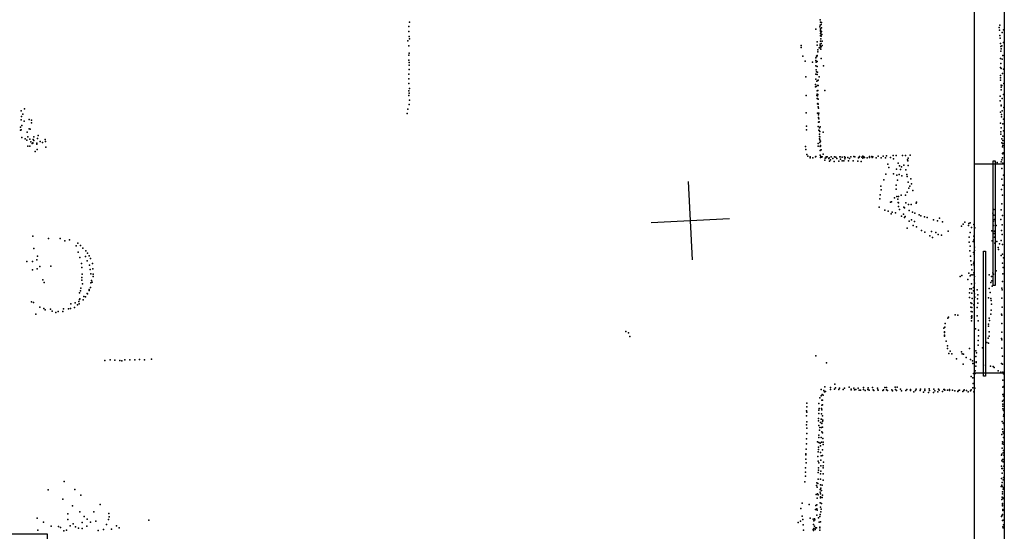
# Model space of a CAD drawing. Header units: millimetres. Extents: x 10845 to 34254, y -43579 to -11665.
# Tile 21 of 28: x 21717 to 26740, y -33070 to -30462. Entities that reach past the tile are written whole.
import ezdxf

# ---------------------------------------------------------------- set-up
doc = ezdxf.new("R2010")
doc.units = ezdxf.units.MM
for name, color, linetype in [('P', 9, 'Continuous'), ('PANOS', 10, 'Continuous'), ('ROOMS', 1, 'Continuous'), ('STRUCTS', 4, 'Continuous'), ('WALLS', 3, 'Continuous'), ('WINDOWS', 6, 'Continuous')]:
    doc.layers.add(name, color=color, linetype=linetype)

# ---------------------------------------------------------------- blocks, each defined once
blk = doc.blocks.new('5-Sliding_64')
for points in [[(-457.2, 37.4), (72.8, 37.4), (72.8, 24.7), (-457.2, 24.7), (-457.2, 37.4)], [(457.2, -36.9), (-73, -36.9), (-73, -24.2), (457.2, -24.2), (457.2, -36.9)]]:
    blk.add_lwpolyline(points)

msp = doc.modelspace()

# ---------------------------------------------------------------- linework, layer by layer
at = {"layer": 'P'}
for p in [(23706, -30474), (25801, -30463), (25802, -30475), (25806, -30486), (25807, -30477), (23703, -30497), (23703, -30522), (25779, -30511), (25798, -30499), (25801, -30490), (25802, -30515), (25802, -30533), (25803, -30509), (25803, -30521), (25804, -30529), (25808, -30504), (25808, -30522), (26714, -30501), (26715, -30516), (26717, -30490), (26729, -30528), (26736, -30514), (23698, -30570), (23704, -30547), (23706, -30559), (25786, -30574), (25801, -30586), (25802, -30545), (25802, -30571), (25803, -30543), (25804, -30559), (25805, -30546), (25805, -30584), (25809, -30538), (25810, -30571), (26717, -30543), (26718, -30556), (26720, -30584), (26735, -30579), (23703, -30596), (23704, -30633), (25703, -30594), (25703, -30603), (25785, -30592), (25788, -30626), (25789, -30615), (25796, -30605), (25799, -30606), (25800, -30602), (25801, -30593), (25804, -30613), (25805, -30600), (25810, -30594), (26722, -30598), (26722, -30622), (26723, -30610), (26728, -30595), (23702, -30643), (23703, -30668), (23704, -30680), (25712, -30648), (25724, -30674), (25761, -30678), (25778, -30670), (25779, -30657), (25780, -30679), (25782, -30648), (25783, -30649), (25785, -30675), (25786, -30645), (25805, -30660), (26721, -30660), (26722, -30685), (26729, -30664), (26733, -30644), (23704, -30693), (23704, -30716), (25779, -30698), (25780, -30717), (25782, -30728), (25785, -30700), (25785, -30701), (25787, -30729), (25818, -30698), (26721, -30705), (26724, -30710), (26731, -30736), (26735, -30715), (23702, -30764), (23702, -30787), (23703, -30740), (25727, -30753), (25778, -30766), (25779, -30739), (25783, -30776), (25786, -30741), (25788, -30772), (25790, -30770), (25796, -30753), (26720, -30758), (26721, -30746), (26721, -30770), (26738, -30787), (23703, -30824), (23704, -30836), (23706, -30812), (25777, -30793), (25777, -30805), (25780, -30803), (25786, -30824), (25787, -30797), (25788, -30823), (25790, -30797), (25825, -30823), (26723, -30806), (26723, -30819), (26724, -30795), (26728, -30798), (23702, -30848), (23706, -30873), (25729, -30848), (25784, -30849), (25786, -30841), (25786, -30864), (25787, -30850), (25787, -30864), (25789, -30843), (25790, -30867), (26719, -30852), (26719, -30875), (26729, -30864), (26735, -30843), (21724, -30926), (21742, -30916), (23698, -30918), (23704, -30895), (25729, -30937), (25787, -30891), (25787, -30939), (25788, -30889), (25788, -30891), (25790, -30892), (25790, -30907), (25791, -30938), (25792, -30913), (25792, -30938), (25794, -30939), (26721, -30933), (26724, -30897), (26724, -30901), (26729, -30927), (26737, -30910), (21725, -30972), (21726, -30956), (21733, -30943), (21740, -30980), (21765, -30970), (21777, -30975), (21778, -30987), (23694, -30941), (25792, -30947), (25792, -30960), (25792, -30962), (25792, -30984), (25793, -30967), (25794, -30985), (25796, -30983), (26721, -30989), (26725, -30946), (26725, -30957), (26736, -30969), (21722, -31010), (21722, -31026), (21724, -31023), (21729, -31002), (21755, -31036), (21766, -31018), (21771, -31020), (25730, -31023), (25731, -31005), (25791, -31007), (25793, -31026), (25795, -31027), (25797, -31013), (25798, -31032), (25800, -31008), (25815, -31036), (26722, -31034), (26723, -31013), (26732, -30993), (26736, -31028), (21728, -31062), (21746, -31069), (21754, -31077), (21759, -31060), (21769, -31071), (21774, -31084), (21785, -31089), (21786, -31073), (21789, -31060), (21789, -31078), (21808, -31067), (21811, -31053), (21821, -31083), (21834, -31088), (21847, -31072), (21849, -31083), (25797, -31046), (25797, -31058), (25797, -31069), (25799, -31060), (25799, -31075), (25799, -31088), (25802, -31081), (26722, -31045), (26727, -31069), (26732, -31078), (26733, -31056), (21759, -31106), (21769, -31106), (21781, -31093), (21784, -31092), (21797, -31134), (21804, -31092), (21805, -31096), (21806, -31124), (21850, -31112), (25726, -31108), (25727, -31124), (25790, -31094), (25791, -31107), (25800, -31109), (25801, -31129), (25802, -31107), (25803, -31104), (25803, -31128), (25805, -31125), (26728, -31090), (26731, -31111), (26732, -31103), (26733, -31093), (26739, -31116), (25733, -31149), (25737, -31158), (25749, -31167), (25750, -31161), (25763, -31167), (25776, -31162), (25779, -31160), (25800, -31152), (25803, -31164), (25804, -31160), (25808, -31163), (25811, -31162), (25815, -31148), (25825, -31178), (25826, -31168), (25830, -31166), (25831, -31162), (25837, -31162), (25844, -31169), (25846, -31167), (25848, -31184), (25853, -31177), (25857, -31162), (25866, -31169), (25872, -31185), (25873, -31162), (25881, -31163), (25886, -31169), (25896, -31183), (25901, -31161), (25902, -31162), (25905, -31173), (25912, -31163), (25912, -31182), (25921, -31182), (25925, -31162), (25926, -31172), (25928, -31164), (25942, -31165), (25945, -31181), (25950, -31169), (25957, -31161), (25969, -31181), (25972, -31160), (25978, -31162), (25993, -31183), (25996, -31167), (25999, -31163), (26001, -31160), (26009, -31185), (26013, -31163), (26019, -31158), (26019, -31168), (26024, -31162), (26027, -31165), (26041, -31166), (26052, -31159), (26053, -31165), (26064, -31159), (26065, -31165), (26069, -31162), (26087, -31167), (26096, -31157), (26111, -31166), (26122, -31157), (26133, -31166), (26139, -31156), (26159, -31164), (26173, -31155), (26174, -31172), (26189, -31155), (26220, -31154), (26235, -31154), (26246, -31177), (26247, -31182), (26249, -31168), (26260, -31153), (26703, -31190), (26723, -31186), (26728, -31177), (26730, -31144), (26730, -31167), (26733, -31146), (26734, -31140), (26146, -31198), (26150, -31216), (26190, -31224), (26199, -31193), (26206, -31207), (26210, -31225), (26216, -31213), (26227, -31204), (26238, -31227), (26249, -31205), (26728, -31221), (26732, -31194), (26125, -31279), (26135, -31250), (26174, -31248), (26192, -31254), (26195, -31280), (26203, -31252), (26217, -31258), (26243, -31251), (26245, -31261), (26263, -31273), (26727, -31275), (26735, -31255), (26110, -31311), (26111, -31330), (26188, -31326), (26189, -31306), (26250, -31291), (26252, -31321), (26258, -31310), (26266, -31298), (26274, -31333), (26725, -31327), (26733, -31306), (26105, -31375), (26106, -31355), (26164, -31391), (26179, -31371), (26191, -31363), (26197, -31377), (26200, -31363), (26214, -31357), (26236, -31357), (26245, -31341), (26731, -31356), (26102, -31417), (26130, -31433), (26147, -31438), (26159, -31392), (26199, -31394), (26200, -31396), (26200, -31415), (26206, -31430), (26228, -31417), (26231, -31422), (26237, -31396), (26251, -31404), (26254, -31435), (26265, -31404), (26290, -31397), (26292, -31392), (26686, -31429), (26723, -31431), (26727, -31401), (26163, -31451), (26167, -31443), (26185, -31447), (26215, -31463), (26225, -31454), (26230, -31471), (26234, -31466), (26254, -31489), (26266, -31482), (26272, -31443), (26281, -31491), (26283, -31449), (26305, -31457), (26314, -31462), (26332, -31467), (26347, -31471), (26378, -31482), (26399, -31487), (26409, -31474), (26681, -31448), (26685, -31490), (26687, -31459), (26690, -31481), (26722, -31481), (26731, -31461), (26244, -31525), (26275, -31511), (26292, -31518), (26318, -31537), (26425, -31492), (26453, -31541), (26522, -31515), (26530, -31504), (26539, -31495), (26558, -31511), (26559, -31501), (26566, -31498), (26573, -31521), (26584, -31507), (26589, -31523), (26676, -31538), (26684, -31511), (26690, -31541), (26698, -31511), (26725, -31537), (26729, -31508), (21784, -31566), (21864, -31578), (21924, -31577), (21947, -31589), (21972, -31585), (26334, -31545), (26360, -31564), (26369, -31542), (26373, -31573), (26390, -31547), (26402, -31558), (26419, -31561), (26561, -31571), (26566, -31547), (26585, -31565), (26585, -31584), (26678, -31589), (26688, -31552), (26690, -31571), (26724, -31587), (26729, -31558), (21789, -31629), (22005, -31615), (22014, -31601), (22028, -31614), (22040, -31626), (22055, -31640), (26560, -31597), (26564, -31640), (26565, -31616), (26581, -31593), (26587, -31621), (26588, -31639), (26692, -31601), (26702, -31593), (26708, -31624), (26710, -31634), (26715, -31604), (26730, -31608), (21805, -31687), (21808, -31667), (22016, -31647), (22024, -31675), (22053, -31670), (22062, -31692), (22063, -31653), (22071, -31666), (22079, -31679), (26568, -31667), (26569, -31692), (26582, -31649), (26586, -31659), (26723, -31665), (26731, -31657), (26735, -31676), (21753, -31695), (21782, -31694), (21782, -31738), (21807, -31733), (21820, -31721), (21876, -31719), (22033, -31705), (22034, -31725), (22073, -31714), (22076, -31735), (22089, -31705), (22090, -31732), (26573, -31712), (26575, -31737), (26582, -31706), (26585, -31698), (26586, -31715), (26730, -31703), (26734, -31725), (21836, -31788), (22034, -31790), (22035, -31776), (22036, -31760), (22081, -31757), (22083, -31792), (22092, -31759), (22092, -31772), (26515, -31771), (26523, -31767), (26553, -31786), (26559, -31755), (26566, -31768), (26570, -31763), (26580, -31762), (26585, -31753), (26586, -31789), (26587, -31771), (26662, -31762), (26674, -31772), (26682, -31753), (26685, -31760), (26698, -31743), (26733, -31757), (21842, -31802), (22029, -31831), (22037, -31809), (22071, -31837), (22072, -31842), (22078, -31828), (22081, -31804), (22087, -31800), (26564, -31835), (26572, -31809), (26573, -31835), (26583, -31827), (26588, -31806), (26601, -31840), (26663, -31832), (26671, -31802), (26677, -31793), (26678, -31820), (26727, -31831), (26729, -31840), (26730, -31797), (22022, -31854), (22023, -31888), (22024, -31886), (22027, -31845), (22041, -31890), (22044, -31874), (22053, -31875), (22062, -31858), (22064, -31860), (26562, -31855), (26563, -31878), (26575, -31856), (26576, -31883), (26582, -31845), (26587, -31860), (26589, -31877), (26603, -31886), (26605, -31864), (26659, -31880), (26668, -31853), (26671, -31883), (26672, -31893), (26727, -31882), (21777, -31901), (21787, -31904), (21820, -31927), (21841, -31934), (21847, -31942), (21874, -31938), (21940, -31937), (21966, -31936), (21977, -31935), (21978, -31910), (21997, -31929), (22001, -31905), (22012, -31916), (22019, -31898), (22021, -31911), (26569, -31905), (26569, -31927), (26574, -31909), (26575, -31930), (26584, -31915), (26586, -31896), (26602, -31929), (26604, -31908), (26672, -31943), (26674, -31913), (26729, -31928), (21799, -31964), (21883, -31948), (21901, -31954), (21913, -31950), (21938, -31949), (26452, -31983), (26456, -31979), (26490, -31967), (26502, -31968), (26570, -31950), (26572, -31975), (26572, -31983), (26574, -31978), (26575, -31972), (26576, -31951), (26601, -31971), (26663, -31984), (26671, -31964), (26726, -31963), (26728, -31969), (26432, -32035), (26436, -32030), (26439, -32011), (26573, -31998), (26593, -32038), (26606, -31998), (26659, -32014), (26660, -32024), (26664, -31995), (26727, -32011), (24810, -32052), (24823, -32059), (24830, -32077), (26434, -32053), (26434, -32056), (26434, -32076), (26435, -32071), (26608, -32074), (26609, -32045), (26657, -32086), (26663, -32054), (26663, -32075), (26725, -32088), (26728, -32055), (26728, -32094), (26444, -32101), (26450, -32124), (26450, -32139), (26563, -32139), (26607, -32097), (26607, -32121), (26629, -32135), (26650, -32107), (26659, -32112), (26728, -32136), (22329, -32194), (22389, -32193), (25778, -32176), (26457, -32164), (26463, -32152), (26472, -32165), (26496, -32191), (26521, -32155), (26525, -32166), (26532, -32167), (26546, -32185), (26594, -32180), (26595, -32150), (26598, -32160), (26730, -32178), (22152, -32199), (22178, -32196), (22203, -32198), (22228, -32199), (22238, -32202), (22253, -32197), (22279, -32197), (22304, -32197), (22354, -32196), (25832, -32211), (26530, -32218), (26567, -32195), (26578, -32201), (26580, -32215), (26594, -32229), (26596, -32206), (26597, -32209), (26633, -32224), (26670, -32229), (26683, -32230), (26688, -32236), (26726, -32215), (26731, -32219), (26571, -32282), (26579, -32288), (26583, -32266), (26591, -32266), (26592, -32252), (26708, -32253), (26722, -32259), (26732, -32259), (26736, -32268), (25825, -32334), (25853, -32338), (25873, -32345), (25876, -32320), (25878, -32339), (25899, -32340), (25925, -32340), (25948, -32336), (25958, -32345), (25973, -32341), (25994, -32340), (26021, -32337), (26046, -32339), (26067, -32337), (26093, -32340), (26131, -32338), (26139, -32338), (26183, -32336), (26193, -32336), (26290, -32345), (26312, -32345), (26334, -32345), (26356, -32344), (26580, -32339), (26581, -32317), (26586, -32316), (26590, -32341), (26732, -32336), (26733, -32300), (26736, -32332), (25799, -32390), (25805, -32379), (25806, -32347), (25810, -32373), (25815, -32377), (25820, -32352), (25823, -32360), (25827, -32357), (25853, -32347), (25896, -32347), (25918, -32348), (25959, -32349), (25975, -32349), (25983, -32348), (26000, -32351), (26007, -32350), (26021, -32348), (26030, -32352), (26044, -32348), (26051, -32351), (26071, -32349), (26074, -32352), (26095, -32349), (26096, -32350), (26121, -32352), (26123, -32349), (26139, -32349), (26144, -32352), (26166, -32349), (26169, -32355), (26185, -32348), (26190, -32353), (26211, -32346), (26215, -32354), (26238, -32353), (26242, -32348), (26262, -32348), (26262, -32353), (26278, -32360), (26286, -32353), (26311, -32353), (26328, -32361), (26334, -32352), (26353, -32362), (26359, -32352), (26379, -32363), (26381, -32346), (26386, -32354), (26401, -32360), (26405, -32346), (26408, -32350), (26425, -32358), (26431, -32348), (26435, -32347), (26436, -32350), (26450, -32350), (26460, -32347), (26460, -32352), (26476, -32351), (26487, -32354), (26502, -32358), (26506, -32353), (26511, -32351), (26529, -32357), (26534, -32353), (26535, -32349), (26547, -32353), (26556, -32360), (26568, -32354), (26570, -32349), (26584, -32360), (26732, -32373), (26735, -32381), (26739, -32369), (25732, -32436), (25733, -32417), (25794, -32419), (25796, -32444), (25808, -32444), (25809, -32401), (25809, -32427), (25812, -32426), (25813, -32401), (26731, -32407), (26732, -32423), (26733, -32433), (26735, -32402), (25730, -32456), (25731, -32481), (25733, -32463), (25792, -32496), (25793, -32452), (25793, -32470), (25808, -32471), (25809, -32451), (25813, -32482), (26732, -32446), (26735, -32454), (26735, -32484), (26737, -32475), (26739, -32484), (25731, -32528), (25732, -32544), (25733, -32513), (25792, -32507), (25794, -32531), (25798, -32542), (25803, -32516), (25805, -32499), (25808, -32499), (25808, -32541), (25809, -32521), (25813, -32510), (25813, -32539), (25814, -32503), (26729, -32511), (26734, -32519), (26739, -32516), (26739, -32527), (25732, -32572), (25793, -32581), (25793, -32593), (25797, -32555), (25806, -32592), (25809, -32564), (25813, -32568), (26728, -32577), (26731, -32549), (26732, -32563), (26736, -32571), (26736, -32593), (25731, -32599), (25731, -32624), (25787, -32614), (25792, -32641), (25794, -32617), (25800, -32621), (25803, -32634), (25807, -32616), (25814, -32597), (25815, -32616), (25815, -32628), (26730, -32614), (26731, -32624), (26733, -32616), (26735, -32626), (25727, -32676), (25727, -32680), (25729, -32652), (25789, -32689), (25791, -32666), (25792, -32653), (25803, -32668), (25805, -32685), (25813, -32655), (25813, -32684), (26726, -32683), (26728, -32677), (26729, -32647), (26734, -32671), (26736, -32659), (26737, -32682), (25726, -32747), (25727, -32702), (25729, -32721), (25790, -32713), (25792, -32746), (25793, -32722), (25804, -32708), (25804, -32737), (25815, -32747), (25816, -32737), (25817, -32718), (26726, -32739), (26728, -32711), (26731, -32705), (26734, -32716), (26735, -32705), (26737, -32738), (25725, -32790), (25726, -32769), (25791, -32770), (25792, -32758), (25803, -32777), (25804, -32763), (25815, -32778), (26727, -32750), (26729, -32774), (26730, -32751), (26735, -32796), (26737, -32760), (21944, -32817), (25722, -32819), (25781, -32837), (25784, -32824), (25785, -32846), (25789, -32827), (25791, -32804), (25803, -32804), (25803, -32834), (25811, -32835), (25815, -32809), (26724, -32842), (26725, -32801), (26728, -32835), (26729, -32822), (26729, -32842), (26734, -32808), (26736, -32847), (21862, -32859), (21999, -32857), (22029, -32886), (25780, -32882), (25787, -32879), (25790, -32884), (25800, -32858), (25800, -32871), (25802, -32879), (25802, -32895), (25804, -32851), (25807, -32862), (25813, -32886), (26729, -32897), (26731, -32870), (26731, -32880), (26734, -32855), (21938, -32906), (21987, -32941), (22128, -32934), (25708, -32927), (25745, -32934), (25779, -32939), (25784, -32935), (25786, -32901), (25801, -32926), (25803, -32899), (25803, -32948), (25808, -32928), (25810, -32898), (26727, -32908), (26730, -32941), (26731, -32928), (26731, -32935), (26732, -32899), (26734, -32903), (21963, -32982), (22024, -32971), (22047, -32995), (22095, -32972), (22172, -32979), (22174, -32996), (25702, -32955), (25708, -32993), (25777, -32959), (25783, -32956), (25784, -32988), (25785, -32962), (25799, -32995), (25800, -32985), (25804, -32971), (25805, -32958), (26726, -32995), (26727, -32992), (26730, -32987), (26731, -32984), (26732, -32959), (26733, -32964), (21806, -33003), (21839, -33023), (21878, -33045), (21916, -33046), (21962, -33010), (21974, -33043), (21990, -33032), (22002, -33047), (22036, -33026), (22059, -33044), (22062, -33008), (22078, -33023), (22106, -33018), (22160, -33036), (22171, -33010), (22211, -33042), (22376, -33014), (25688, -33026), (25700, -33018), (25712, -33011), (25714, -33037), (25749, -33003), (25764, -33008), (25767, -33035), (25769, -33017), (25772, -33006), (25772, -33044), (25774, -33012), (25792, -33001), (25796, -33024), (25803, -33022), (26730, -33015), (26733, -33047), (26734, -33013), (26735, -33038), (21810, -33065), (21926, -33051), (21943, -33068), (21956, -33064), (22017, -33055), (22036, -33056), (22118, -33067), (22145, -33061), (22185, -33060), (22224, -33052), (25715, -33064), (25765, -33062), (25767, -33067), (25768, -33056), (25775, -33061), (25777, -33053), (25781, -33052), (25799, -33050), (25799, -33052), (25799, -33064), (26734, -33052)]:
    msp.add_point(p, dxfattribs=at)
at = {"layer": 'PANOS'}
for points in [[(25148.8, -31685.6), (25129.2, -31286.1)], [(24939.2, -31495.7), (25338.8, -31476)]]:
    msp.add_lwpolyline(points, dxfattribs=at)
at = {"layer": 'ROOMS'}
msp.add_lwpolyline([(20974, -28644.8), (20974, -29781.5), (21564.6, -29781.5), (21564.6, -30727.7), (21564.6, -33083.5), (21856.7, -33083.5), (21856.7, -34067.8), (21856.7, -34156.7), (24574.5, -34156.7), (24574.5, -35210.8), (26587.5, -35210.8), (26587.5, -28644.8), (20974, -28644.8)], close=True, dxfattribs=at)
at = {"layer": 'STRUCTS'}
msp.add_lwpolyline([(26739.8, -24403), (26739.8, -38252.4)], dxfattribs=at)
at = {"layer": 'WALLS'}
msp.add_lwpolyline([(26587.5, -35210.8), (26587.5, -28644.8), (26663.7, -28606.8), (26739.8, -28441.7), (26739.8, -35312.3), (26663.7, -35312.3), (26587.5, -35210.8)], dxfattribs=at)
at = {"layer": 'WINDOWS'}
msp.add_lwpolyline([(26587.5, -32263.6), (26587.5, -31196.8), (26739.8, -31196.8), (26739.8, -32263.6), (26587.5, -32263.6)], dxfattribs=at)

# ---------------------------------------------------------------- block references
at = {"layer": 'WINDOWS', "xscale": 1.2, "yscale": 0.8, "rotation": 90}
msp.add_blockref('5-Sliding_64', (26663.6, -31730.2), dxfattribs=at)

doc.saveas('drawing.dxf')
